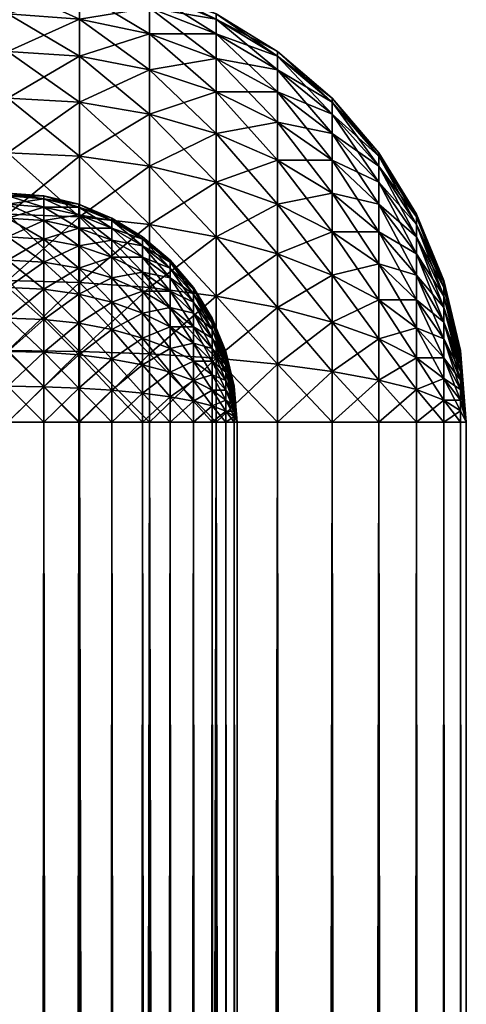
# Model space of a CAD drawing. Header units: inches. Extents: x 0 to 60, y -158 to 0.
# Tile 195 of 198: x 58.05 to 60, y -6.54 to -2.24. Entities that reach past the tile are written whole.
import ezdxf

# ---------------------------------------------------------------- set-up
doc = ezdxf.new("R2010")
doc.units = ezdxf.units.IN
doc.header["$MEASUREMENT"] = 0
doc.layers.get('0').update_dxf_attribs({"true_color": 0x5890e1})

msp = doc.modelspace()

# ---------------------------------------------------------------- meshes
at = {"color": 154, "true_color": 0x1c59b1}
mesh = msp.add_polyface(dxfattribs=at)
corners = [(58.618, -2.0979, 2), (58.618, -2.0979, 58), (58.908, -2.218, 58), (58.908, -2.218, 2), (59.1756, -2.382, 58), (59.1756, -2.382, 2), (58.908, -2.4122, 58.809), (59.1756, -2.4612, 58.5), (58.908, -2.3052, 58.5507), (59.1756, -2.4019, 58.2531), (58.908, -2.2399, 58.2788), (58.618, -2.4612, 59.118), (58.618, -2.3052, 58.8635), (58.618, -2.191, 58.5878), (58.618, -2.1213, 58.2976), (58.3129, -2.4019, 59.1611), (58.3129, -2.2399, 58.8968), (58.3129, -2.1213, 58.6104), (58.3129, -2.0489, 58.309), (58, -2.382, 59.1756), (58, -2.218, 58.908), (58, -2.0979, 58.618), (59.1756, -2.4019, 1.7469), (59.1756, -2.4612, 1.5), (58.908, -2.2399, 1.7212), (58.618, -2.1213, 1.7024), (58.908, -2.3052, 1.4493), (58.618, -2.191, 1.4122), (58.908, -2.4122, 1.191), (58.618, -2.3052, 1.1365), (58.3129, -2.0489, 1.691), (58.3129, -2.1213, 1.3896), (58.3129, -2.2399, 1.1032), (58.618, -2.4612, 0.882), (58.3129, -2.4019, 0.8389), (58, -2.0979, 1.382), (58, -2.218, 1.092), (58, -2.382, 0.8244)]
mesh.append_faces([[corners[k] for k in face] for face in [(0, 1, 2), (0, 2, 3), (3, 2, 4), (3, 4, 5), (6, 7, 8), (8, 7, 9), (8, 9, 10), (10, 9, 4), (10, 4, 2), (11, 6, 12), (12, 6, 8), (12, 8, 13), (13, 8, 10), (13, 10, 14), (14, 10, 2), (14, 2, 1), (15, 11, 12), (15, 12, 16), (16, 12, 13), (16, 13, 17), (17, 13, 14), (17, 14, 18), (18, 14, 1), (19, 15, 16), (19, 16, 20), (20, 16, 17), (20, 17, 21), (21, 17, 18), (22, 23, 24), (5, 22, 3), (3, 22, 24), (3, 24, 0), (25, 26, 27), (27, 26, 28), (27, 28, 29), (30, 25, 27), (30, 27, 31), (31, 27, 29), (31, 29, 32), (32, 29, 33), (32, 33, 34), (35, 31, 32), (35, 32, 36), (36, 32, 34), (36, 34, 37), (25, 0, 24), (25, 24, 26), (26, 24, 23)]], dxfattribs={"color": 154})
mesh = msp.add_polyface(dxfattribs=at)
corners = [(59.1756, -2.382, 2), (59.1756, -2.382, 58), (59.4142, -2.5858, 58), (58.908, -2.9526, 59.4417), (59.1756, -3.0489, 59.309), (59.1756, -2.8559, 59.1441), (58.908, -2.7399, 59.2601), (59.1756, -2.691, 58.9511), (58.908, -2.5583, 59.0474), (59.1756, -2.5583, 58.7346), (58.908, -2.4122, 58.809), (59.1756, -2.4612, 58.5), (58.618, -3.1365, 59.6948), (58.618, -2.882, 59.5388), (58.618, -2.655, 59.345), (58.618, -2.4612, 59.118), (58.3129, -3.1032, 59.7601), (58.3129, -2.8389, 59.5981), (58.3129, -2.6032, 59.3968), (58.3129, -2.4019, 59.1611), (58, -3.092, 59.782), (58, -2.8244, 59.618), (58, -2.5858, 59.4142), (58, -2.382, 59.1756), (58.908, -2.3052, 1.4493), (59.1756, -2.5583, 1.2654), (58.908, -2.4122, 1.191), (59.1756, -2.691, 1.0489), (58.908, -2.5583, 0.9526), (59.1756, -2.8559, 0.8559), (58.908, -2.7399, 0.7399), (59.1756, -3.0489, 0.691), (58.908, -2.9526, 0.5583), (58.618, -2.3052, 1.1365), (58.618, -2.4612, 0.882), (58.618, -2.655, 0.655), (58.618, -2.882, 0.4612), (58.3129, -2.4019, 0.8389), (58.3129, -2.6032, 0.6032), (58.3129, -2.8389, 0.4019), (58.618, -3.1365, 0.3052), (58, -2.382, 0.8244), (58, -2.5858, 0.5858), (58, -2.8244, 0.382), (58.3129, -3.1032, 0.2399), (59.1756, -2.4612, 1.5)]
mesh.append_faces([[corners[k] for k in face] for face in [(0, 1, 2), (3, 4, 5), (3, 5, 6), (6, 5, 7), (6, 7, 8), (8, 7, 9), (8, 9, 10), (10, 9, 11), (12, 3, 13), (13, 3, 6), (13, 6, 14), (14, 6, 8), (14, 8, 15), (15, 8, 10), (16, 13, 17), (17, 13, 14), (17, 14, 18), (18, 14, 15), (18, 15, 19), (20, 17, 21), (21, 17, 18), (21, 18, 22), (22, 18, 19), (22, 19, 23), (24, 25, 26), (26, 25, 27), (26, 27, 28), (28, 27, 29), (28, 29, 30), (30, 29, 31), (30, 31, 32), (33, 26, 28), (33, 28, 34), (34, 28, 30), (34, 30, 35), (35, 30, 32), (35, 32, 36), (37, 34, 35), (37, 35, 38), (38, 35, 36), (38, 36, 39), (39, 36, 40), (41, 37, 38), (41, 38, 42), (42, 38, 39), (42, 39, 43), (43, 39, 44), (24, 45, 25)]], dxfattribs={"color": 154})
mesh = msp.add_polyface(dxfattribs=at)
corners = [(59.1756, -2.382, 2), (59.4142, -2.5858, 58), (59.4142, -2.5858, 2), (59.618, -2.8244, 58), (59.618, -2.8244, 2), (59.782, -3.092, 58), (59.782, -3.092, 2), (59.618, -2.9526, 58.5337), (59.782, -3.1365, 58.2806), (59.618, -2.882, 58.3633), (59.782, -3.1032, 58.142), (59.618, -2.8389, 58.1839), (59.4142, -3, 59), (59.618, -3.0489, 58.691), (59.4142, -2.8559, 58.8313), (59.4142, -2.7399, 58.642), (59.4142, -2.655, 58.437), (59.4142, -2.6032, 58.2212), (59.1756, -3.0489, 59.309), (59.1756, -2.8559, 59.1441), (59.1756, -2.691, 58.9511), (59.1756, -2.5583, 58.7346), (59.1756, -2.4612, 58.5), (59.1756, -2.4019, 58.2531), (59.1756, -2.382, 58), (59.618, -2.9526, 1.4663), (59.618, -3.0489, 1.309), (59.4142, -2.7399, 1.358), (59.618, -2.882, 1.6367), (59.4142, -2.655, 1.563), (59.1756, -2.4612, 1.5), (59.618, -2.8389, 1.8161), (59.782, -3.1365, 1.7194), (59.4142, -2.6032, 1.7788), (59.1756, -2.4019, 1.7469), (59.1756, -2.5583, 1.2654), (59.4142, -2.8559, 1.1687), (59.1756, -2.691, 1.0489), (59.4142, -3, 1), (59.1756, -2.8559, 0.8559), (59.782, -3.1032, 1.858)]
mesh.append_faces([[corners[k] for k in face] for face in [(0, 1, 2), (2, 1, 3), (2, 3, 4), (4, 3, 5), (4, 5, 6), (7, 8, 9), (9, 10, 11), (11, 5, 3), (12, 13, 14), (14, 13, 7), (14, 7, 15), (15, 7, 9), (15, 9, 16), (16, 9, 11), (16, 11, 17), (17, 11, 3), (17, 3, 1), (18, 12, 19), (19, 12, 14), (19, 14, 20), (20, 14, 15), (20, 15, 21), (21, 15, 16), (21, 16, 22), (22, 16, 17), (22, 17, 23), (23, 17, 1), (23, 1, 24), (25, 26, 27), (28, 25, 29), (29, 25, 27), (29, 27, 30), (31, 32, 28), (31, 28, 33), (33, 28, 29), (33, 29, 34), (34, 29, 30), (35, 36, 37), (37, 36, 38), (37, 38, 39), (4, 40, 31), (4, 31, 2), (2, 31, 33), (2, 33, 0), (0, 33, 34), (35, 30, 27), (35, 27, 36), (36, 27, 26)]], dxfattribs={"color": 154})
mesh = msp.add_polyface(dxfattribs=at)
corners = [(58, -3, 58), (58, -3, 2), (58.1564, -3.0123, 58), (58.1564, -3.0123, 2), (58.309, -3.0489, 58), (58.309, -3.0489, 2), (58.309, -3.3275, 58.6725), (58.1564, -3.4195, 58.7991), (58.1564, -3.3016, 58.6984), (58, -3.4122, 58.809), (58, -3.2929, 58.7071), (58.309, -3.2306, 58.559), (58.1564, -3.2009, 58.5805), (58, -3.191, 58.5878), (58.309, -3.1526, 58.4318), (58.1564, -3.12, 58.4484), (58, -3.109, 58.454), (58.309, -3.0955, 58.2939), (58.1564, -3.0607, 58.3052), (58, -3.0489, 58.309), (58.309, -3.0607, 58.1488), (58.1564, -3.0245, 58.1545), (58, -3.0123, 58.1564), (58, -3.0123, 1.8436), (58.1564, -3.0245, 1.8455), (58.309, -3.0607, 1.8512), (58.309, -3.0955, 1.7061), (58.1564, -3.0607, 1.6948), (58, -3.0489, 1.691), (58.309, -3.1526, 1.5682), (58.1564, -3.12, 1.5516), (58, -3.109, 1.546), (58.309, -3.2306, 1.441), (58.1564, -3.2009, 1.4195), (58, -3.191, 1.4122), (58.309, -3.3275, 1.3275), (58.1564, -3.3016, 1.3016), (58, -3.2929, 1.2929), (58.1564, -3.4195, 1.2009), (58, -3.382, 59.9021), (58.3129, -3.3896, 59.8787), (58.3129, -3.1032, 59.7601), (58, -3.092, 59.782), (58.3129, -2.8389, 59.5981), (58, -2.8244, 0.382), (58.3129, -3.1032, 0.2399), (58, -3.092, 0.218), (58.3129, -3.3896, 0.1213), (58, -3.382, 0.0979)]
mesh.append_faces([[corners[k] for k in face] for face in [(0, 1, 2), (2, 1, 3), (2, 3, 4), (4, 3, 5), (6, 7, 8), (8, 9, 10), (11, 6, 8), (11, 8, 12), (12, 8, 10), (12, 10, 13), (14, 11, 12), (14, 12, 15), (15, 12, 13), (15, 13, 16), (17, 14, 15), (17, 15, 18), (18, 15, 16), (18, 16, 19), (20, 17, 18), (20, 18, 21), (21, 18, 19), (21, 19, 22), (4, 20, 21), (4, 21, 2), (2, 21, 22), (2, 22, 0), (1, 23, 24), (1, 24, 3), (3, 24, 25), (26, 24, 27), (27, 24, 23), (27, 23, 28), (29, 27, 30), (30, 27, 28), (30, 28, 31), (32, 30, 33), (33, 30, 31), (33, 31, 34), (35, 33, 36), (36, 33, 34), (36, 34, 37), (38, 36, 37), (39, 40, 41), (39, 41, 42), (42, 41, 43), (44, 45, 46), (46, 45, 47), (46, 47, 48)]], dxfattribs={"color": 154})
mesh = msp.add_polyface(dxfattribs=at)
corners = [(59.782, -3.092, 2), (59.782, -3.092, 58), (59.9021, -3.382, 58), (59.9021, -3.382, 2), (59.782, -3.2654, 58.5337), (59.9021, -3.4493, 58.2806), (59.782, -3.191, 58.4122), (59.9021, -3.4122, 58.191), (59.782, -3.1365, 58.2806), (59.9021, -3.3896, 58.0967), (59.782, -3.1032, 58.142), (59.618, -3.1687, 58.8313), (59.618, -3.0489, 58.691), (59.618, -2.9526, 58.5337), (59.618, -2.882, 58.3633), (59.618, -2.8389, 58.1839), (59.4142, -3.1687, 59.1441), (59.4142, -3, 59), (59.1756, -3.2654, 59.4417), (59.4142, -3.358, 59.2601), (59.618, -3.309, 58.9511), (59.782, -3.358, 58.642), (59.9021, -3.5, 58.3633), (59.782, -3.2654, 1.4663), (59.782, -3.358, 1.358), (59.618, -3.0489, 1.309), (59.782, -3.191, 1.5878), (59.9021, -3.5, 1.6367), (59.618, -2.9526, 1.4663), (59.618, -3.1687, 1.1687), (59.782, -3.4663, 1.2654), (59.618, -3.309, 1.0489), (59.9021, -3.4122, 1.809), (59.9021, -3.4493, 1.7194), (59.782, -3.1365, 1.7194), (59.618, -2.882, 1.6367), (59.4142, -2.8559, 1.1687), (59.4142, -3, 1), (59.4142, -3.1687, 0.8559), (59.618, -3.4663, 0.9526), (59.4142, -3.358, 0.7399), (59.9021, -3.3896, 1.9033), (59.782, -3.1032, 1.858), (59.618, -2.8389, 1.8161), (59.1756, -2.8559, 0.8559), (59.1756, -3.0489, 0.691), (59.618, -2.8244, 2)]
mesh.append_faces([[corners[k] for k in face] for face in [(0, 1, 2), (0, 2, 3), (4, 5, 6), (6, 5, 7), (6, 7, 8), (8, 7, 9), (8, 9, 10), (10, 9, 2), (10, 2, 1), (11, 4, 12), (12, 4, 6), (12, 6, 13), (13, 6, 8), (14, 8, 10), (15, 10, 1), (16, 11, 17), (17, 11, 12), (18, 19, 16), (16, 19, 20), (16, 20, 11), (11, 20, 21), (11, 21, 4), (4, 21, 22), (23, 24, 25), (26, 27, 23), (26, 23, 28), (28, 23, 25), (29, 30, 31), (32, 33, 34), (34, 33, 26), (34, 26, 35), (35, 26, 28), (36, 29, 37), (37, 29, 31), (37, 31, 38), (38, 31, 39), (38, 39, 40), (41, 32, 42), (42, 32, 34), (42, 34, 43), (44, 37, 38), (45, 38, 40), (3, 41, 0), (0, 41, 42), (0, 42, 46), (36, 25, 29), (29, 25, 24), (29, 24, 30)]], dxfattribs={"color": 154})
mesh = msp.add_polyface(dxfattribs=at)
corners = [(58.309, -3.0489, 58), (58.309, -3.0489, 2), (58.454, -3.109, 58), (58.454, -3.109, 2), (58.5878, -3.191, 58), (58.5878, -3.191, 2), (58.5878, -3.3455, 58.4755), (58.454, -3.37, 58.63), (58.454, -3.2792, 58.5237), (58.309, -3.3275, 58.6725), (58.309, -3.2306, 58.559), (58.5878, -3.2792, 58.3673), (58.454, -3.2061, 58.4045), (58.309, -3.1526, 58.4318), (58.5878, -3.2306, 58.25), (58.454, -3.1526, 58.2753), (58.309, -3.0955, 58.2939), (58.5878, -3.2009, 58.1266), (58.454, -3.12, 58.1394), (58.309, -3.0607, 58.1488), (58.1564, -3.0123, 2), (58.309, -3.0607, 1.8512), (58.454, -3.1526, 1.7247), (58.309, -3.0955, 1.7061), (58.1564, -3.0245, 1.8455), (58.454, -3.12, 1.8606), (58.5878, -3.2792, 1.6327), (58.454, -3.2061, 1.5955), (58.309, -3.1526, 1.5682), (58.1564, -3.0607, 1.6948), (58.5878, -3.3455, 1.5245), (58.454, -3.2792, 1.4763), (58.309, -3.2306, 1.441), (58.1564, -3.12, 1.5516), (58.5878, -3.4279, 1.4279), (58.454, -3.37, 1.37), (58.309, -3.3275, 1.3275), (58.1564, -3.2009, 1.4195), (58.309, -3.441, 1.2306), (58.1564, -3.3016, 1.3016), (58.5878, -3.2009, 1.8734), (58.5878, -3.2306, 1.75), (58.3129, -3.3896, 59.8787), (58.618, -3.4122, 59.809), (58.618, -3.1365, 59.6948), (58.3129, -3.1032, 59.7601), (58.618, -2.882, 59.5388), (58.3129, -2.8389, 0.4019), (58.618, -3.1365, 0.3052), (58.3129, -3.1032, 0.2399), (58.618, -3.4122, 0.191), (58.3129, -3.3896, 0.1213)]
mesh.append_faces([[corners[k] for k in face] for face in [(0, 1, 2), (2, 1, 3), (2, 3, 4), (4, 3, 5), (6, 7, 8), (8, 7, 9), (8, 9, 10), (11, 6, 8), (11, 8, 12), (12, 8, 10), (12, 10, 13), (14, 11, 12), (14, 12, 15), (15, 12, 13), (15, 13, 16), (17, 15, 18), (18, 15, 16), (18, 16, 19), (4, 18, 2), (2, 18, 19), (2, 19, 0), (20, 21, 1), (22, 21, 23), (23, 21, 24), (25, 3, 1), (26, 22, 27), (27, 22, 23), (27, 23, 28), (28, 23, 29), (30, 27, 31), (31, 27, 28), (31, 28, 32), (32, 28, 33), (34, 31, 35), (35, 31, 32), (35, 32, 36), (36, 32, 37), (38, 36, 39), (3, 25, 40), (1, 21, 25), (25, 21, 22), (25, 22, 41), (42, 43, 44), (42, 44, 45), (45, 44, 46), (47, 48, 49), (49, 48, 50), (49, 50, 51)]], dxfattribs={"color": 154})
mesh = msp.add_polyface(dxfattribs=at)
corners = [(58.5878, -3.191, 58), (58.5878, -3.191, 2), (58.7071, -3.2929, 58), (58.7071, -3.2929, 2), (58.809, -3.4122, 58), (58.809, -3.4122, 2), (58.7071, -3.37, 58.321), (58.5878, -3.3455, 58.4755), (58.5878, -3.2792, 58.3673), (58.7071, -3.3275, 58.2185), (58.5878, -3.2306, 58.25), (58.809, -3.4195, 58.0919), (58.7071, -3.3016, 58.1106), (58.5878, -3.2009, 58.1266), (58.454, -3.1526, 58.2753), (58.454, -3.12, 58.1394), (58.5878, -3.2009, 1.8734), (58.454, -3.109, 2), (58.7071, -3.4279, 1.5844), (58.5878, -3.2792, 1.6327), (58.5878, -3.3455, 1.5245), (58.454, -3.2061, 1.5955), (58.7071, -3.3016, 1.8894), (58.5878, -3.4279, 1.4279), (58.454, -3.2792, 1.4763), (58.809, -3.4195, 1.908), (58.7071, -3.3275, 1.7815), (58.809, -3.441, 1.8184), (58.454, -3.12, 1.8606), (58.5878, -3.2306, 1.75), (58.7071, -3.37, 1.679), (58.454, -3.1526, 1.7247), (59.1756, -3.2654, 59.4417), (59.4142, -3.1687, 59.1441), (59.1756, -3.0489, 59.309), (59.4142, -3, 59), (58.908, -3.4493, 59.6948), (58.908, -3.191, 59.5878), (58.908, -2.9526, 59.4417), (58.618, -3.4122, 59.809), (58.618, -3.1365, 59.6948), (59.1756, -3.5, 59.5388), (59.4142, -3.358, 59.2601), (59.1756, -2.8559, 0.8559), (59.4142, -3.1687, 0.8559), (59.1756, -3.0489, 0.691), (59.4142, -3.358, 0.7399), (59.1756, -3.2654, 0.5583), (58.908, -2.9526, 0.5583), (58.908, -3.191, 0.4122), (59.1756, -3.5, 0.4612), (58.618, -2.882, 0.4612), (58.618, -3.1365, 0.3052), (58.908, -3.4493, 0.3052), (58.618, -3.4122, 0.191)]
mesh.append_faces([[corners[k] for k in face] for face in [(0, 1, 2), (2, 1, 3), (2, 3, 4), (4, 3, 5), (6, 7, 8), (9, 6, 8), (9, 8, 10), (11, 9, 12), (12, 9, 10), (12, 10, 13), (13, 10, 14), (4, 12, 2), (2, 12, 13), (2, 13, 0), (0, 13, 15), (16, 1, 17), (18, 19, 20), (20, 19, 21), (22, 3, 1), (23, 20, 24), (3, 22, 25), (1, 16, 22), (22, 16, 26), (22, 26, 27), (16, 28, 29), (16, 29, 26), (26, 29, 30), (29, 31, 19), (29, 19, 30), (30, 19, 18), (32, 33, 34), (34, 33, 35), (36, 32, 37), (37, 32, 34), (37, 34, 38), (39, 36, 37), (39, 37, 40), (40, 37, 38), (32, 41, 42), (43, 44, 45), (45, 46, 47), (48, 45, 47), (48, 47, 49), (49, 47, 50), (51, 48, 49), (51, 49, 52), (52, 49, 53), (52, 53, 54)]], dxfattribs={"color": 154})
mesh = msp.add_polyface(dxfattribs=at)
corners = [(58.9877, -3.8436, 58), (58.9511, -3.691, 2), (58.9877, -3.8436, 2), (59, -4, 58), (58.9877, -3.929, 58.1394), (58.9511, -3.8597, 58.2753), (58.9877, -3.9081, 58.1266), (58.9511, -3.8184, 58.25), (58.9877, -3.8894, 58.1106), (58.9511, -3.7815, 58.2185), (58.9877, -3.8734, 58.0919), (58.9511, -3.75, 58.1816), (58.9877, -3.8606, 58.071), (58.9877, -3.8512, 58.0483), (58.9877, -3.8455, 58.0245), (58.9511, -3.7061, 58.0955), (58.9511, -3.6948, 58.0483), (58.9511, -3.7247, 58.1403), (59, -4, 2), (58.9877, -3.8455, 1.9755), (58.9511, -3.6948, 1.9517), (58.9877, -3.8512, 1.9517), (58.9511, -3.7061, 1.9045), (58.9877, -3.8606, 1.929), (58.9511, -3.7247, 1.8597), (58.9877, -3.8734, 1.908), (58.9511, -3.75, 1.8184), (58.9877, -3.8894, 1.8894), (58.9511, -3.7815, 1.7815), (58.9877, -3.9081, 1.8734), (58.9511, -3.8184, 1.75), (58.9877, -3.929, 1.8606), (58.9511, -3.8597, 1.7247), (59.4142, -3.563, 59.345), (59.618, -3.4663, 59.0474), (59.4142, -3.358, 59.2601), (59.1756, -3.5, 59.5388), (59.4142, -3.7788, 59.3968), (59.618, -3.6367, 59.118), (59.1756, -3.7469, 59.5981), (58.908, -3.7212, 59.7601), (59.4142, -4, 59.4142), (59.618, -3.8161, 59.1611), (59.1756, -4, 59.618), (58.908, -4, 59.782), (58.908, -3.4493, 59.6948), (59.1756, -3.2654, 59.4417), (59.1756, -3.2654, 0.5583), (59.4142, -3.358, 0.7399), (59.4142, -3.563, 0.655), (59.1756, -3.5, 0.4612), (59.4142, -3.7788, 0.6032), (59.1756, -3.7469, 0.4019), (59.4142, -4, 0.5858), (58.908, -3.191, 0.4122), (58.908, -3.4493, 0.3052), (58.908, -3.7212, 0.2399), (59.1756, -4, 0.382), (58.908, -4, 0.218)]
mesh.append_faces([[corners[k] for k in face] for face in [(0, 1, 2), (0, 2, 3), (4, 5, 6), (6, 7, 8), (8, 9, 10), (10, 11, 12), (3, 13, 14), (14, 13, 15), (3, 14, 0), (0, 14, 16), (12, 17, 13), (12, 13, 3), (18, 2, 19), (19, 2, 1), (19, 20, 21), (19, 21, 18), (21, 22, 23), (21, 23, 18), (22, 24, 23), (23, 24, 25), (24, 26, 25), (25, 26, 27), (26, 28, 27), (27, 28, 29), (28, 30, 29), (29, 30, 31), (30, 32, 31), (33, 34, 35), (33, 35, 36), (37, 38, 33), (37, 33, 39), (39, 33, 36), (39, 36, 40), (41, 42, 37), (43, 37, 39), (44, 39, 40), (45, 40, 36), (45, 36, 46), (47, 48, 49), (47, 49, 50), (50, 49, 51), (50, 51, 52), (52, 51, 53), (54, 50, 55), (55, 50, 52), (55, 52, 56), (56, 52, 57), (56, 57, 58)]], dxfattribs={"color": 154})
mesh = msp.add_polyface(dxfattribs=at)
corners = [(59.9021, -3.382, 2), (59.9021, -3.382, 58), (59.9754, -3.6871, 58), (59.9754, -3.6871, 2), (59.9021, -3.5, 58.3633), (59.9754, -3.7469, 58.1839), (59.9754, -3.7212, 58.142), (59.9021, -3.563, 58.437), (59.782, -3.358, 58.642), (59.9021, -3.4493, 58.2806), (59.9754, -3.7024, 58.0967), (59.9021, -3.4122, 58.191), (59.9754, -3.691, 58.0489), (59.9021, -3.3896, 58.0967), (59.9021, -3.6367, 58.5), (59.9754, -3.7788, 58.2212), (59.782, -3.4663, 58.7346), (59.618, -3.309, 58.9511), (59.9021, -3.7194, 58.5507), (59.782, -3.5878, 58.809), (59.618, -3.4663, 59.0474), (59.4142, -3.358, 59.2601), (59.782, -3.7194, 58.8635), (59.618, -3.6367, 59.118), (59.4142, -3.563, 59.345), (59.782, -3.2654, 58.5337), (59.9021, -3.563, 1.563), (59.9754, -3.8161, 1.7469), (59.9021, -3.6367, 1.5), (59.782, -3.358, 1.358), (59.9021, -3.5, 1.6367), (59.9754, -3.7788, 1.7788), (59.782, -3.2654, 1.4663), (59.782, -3.4663, 1.2654), (59.9021, -3.7194, 1.4493), (59.782, -3.5878, 1.191), (59.9754, -3.7212, 1.858), (59.9754, -3.7469, 1.8161), (59.9021, -3.4493, 1.7194), (59.782, -3.191, 1.5878), (59.618, -3.309, 1.0489), (59.618, -3.4663, 0.9526), (59.782, -3.7194, 1.1365), (59.618, -3.6367, 0.882), (59.9754, -3.7024, 1.9033), (59.9021, -3.4122, 1.809), (59.4142, -3.358, 0.7399), (59.4142, -3.563, 0.655), (59.618, -3.8161, 0.8389), (59.9754, -3.691, 1.9511), (59.9021, -3.3896, 1.9033)]
mesh.append_faces([[corners[k] for k in face] for face in [(0, 1, 2), (0, 2, 3), (4, 5, 6), (7, 5, 4), (7, 4, 8), (9, 10, 11), (11, 10, 12), (11, 12, 13), (13, 12, 2), (13, 2, 1), (14, 15, 7), (14, 7, 16), (16, 7, 8), (16, 8, 17), (18, 14, 19), (19, 14, 16), (19, 16, 20), (20, 16, 17), (20, 17, 21), (22, 19, 23), (23, 19, 20), (23, 20, 24), (25, 4, 9), (9, 4, 6), (9, 6, 10), (26, 27, 28), (26, 28, 29), (30, 31, 26), (30, 26, 32), (32, 26, 29), (33, 34, 35), (36, 37, 38), (38, 37, 30), (38, 30, 39), (40, 33, 35), (40, 35, 41), (41, 35, 42), (41, 42, 43), (44, 36, 45), (45, 36, 38), (46, 41, 43), (46, 43, 47), (47, 43, 48), (49, 44, 50), (50, 44, 45), (3, 49, 0), (0, 49, 50), (33, 29, 28), (33, 28, 34)]], dxfattribs={"color": 154})
mesh = msp.add_polyface(dxfattribs=at)
corners = [(58, -4, 59), (58, -3.8436, 58.9877), (58.1564, -3.8455, 58.9755), (58.1564, -4, 58.9877), (58.309, -3.8512, 58.9393), (58.309, -3.7061, 58.9045), (58.1564, -3.6948, 58.9393), (58, -3.691, 58.9511), (58.309, -3.5682, 58.8474), (58.1564, -3.5516, 58.88), (58, -3.546, 58.891), (58.309, -3.441, 58.7694), (58.1564, -3.4195, 58.7991), (58, -3.4122, 58.809), (58.309, -3.3275, 58.6725), (58.1564, -3.3016, 58.6984), (58.309, -3.441, 1.2306), (58.1564, -3.3016, 1.3016), (58.1564, -3.4195, 1.2009), (58, -3.2929, 1.2929), (58, -3.4122, 1.191), (58.309, -3.5682, 1.1526), (58.1564, -3.5516, 1.12), (58, -3.546, 1.109), (58.309, -3.7061, 1.0955), (58.1564, -3.6948, 1.0607), (58, -3.691, 1.0489), (58.309, -3.8512, 1.0607), (58.1564, -3.8455, 1.0245), (58, -3.8436, 1.0123), (58.1564, -4, 1.0123), (2, -3.546, 58.891), (2, -3.691, 58.9511), (2, -3.8436, 58.9877), (2, -3.4122, 1.191), (2, -3.546, 1.109), (2, -3.691, 1.0489), (2, -3.8436, 1.0123), (58, -4, 1), (58, -4, 60), (58.3129, -4, 59.9754), (58.3129, -3.691, 59.9511), (58, -3.6871, 59.9754), (58.3129, -3.3896, 59.8787), (58, -3.382, 59.9021), (58, -3.382, 0.0979), (58.3129, -3.3896, 0.1213), (58.3129, -3.691, 0.0489), (58, -3.6871, 0.0246), (58.3129, -4, 0.0246), (58, -4), (2, -3.6871, 59.9754), (2, -4, 60), (2, -3.382, 0.0979), (2, -3.6871, 0.0246)]
mesh.append_faces([[corners[k] for k in face] for face in [(0, 1, 2), (3, 2, 4), (5, 4, 2), (5, 2, 6), (6, 2, 1), (6, 1, 7), (8, 5, 6), (8, 6, 9), (9, 6, 7), (9, 7, 10), (11, 8, 9), (11, 9, 12), (12, 9, 10), (12, 10, 13), (14, 11, 12), (15, 12, 13), (16, 17, 18), (18, 19, 20), (21, 16, 18), (21, 18, 22), (22, 18, 20), (22, 20, 23), (24, 22, 25), (25, 22, 23), (25, 23, 26), (27, 25, 28), (28, 25, 26), (28, 26, 29), (30, 28, 29), (31, 13, 10), (32, 10, 7), (33, 7, 1), (20, 34, 23), (23, 35, 26), (26, 36, 29), (29, 37, 38), (39, 40, 41), (39, 41, 42), (42, 41, 43), (42, 43, 44), (45, 46, 47), (45, 47, 48), (48, 47, 49), (48, 49, 50), (44, 51, 42), (42, 52, 39), (53, 45, 48), (54, 48, 50)]], dxfattribs={"color": 154})
mesh = msp.add_polyface(dxfattribs=at)
corners = [(58.809, -3.4122, 58), (58.809, -3.4122, 2), (58.891, -3.546, 58), (58.891, -3.546, 2), (58.809, -3.5844, 58.4156), (58.7071, -3.5844, 58.5721), (58.7071, -3.5, 58.5), (58.5878, -3.5245, 58.6545), (58.891, -3.6327, 58.2668), (58.809, -3.5245, 58.3455), (58.7071, -3.4279, 58.4156), (58.5878, -3.4279, 58.5721), (58.5878, -3.3455, 58.4755), (58.891, -3.5955, 58.2061), (58.809, -3.4763, 58.2668), (58.7071, -3.37, 58.321), (58.891, -3.5682, 58.1403), (58.809, -3.441, 58.1816), (58.7071, -3.3275, 58.2185), (58.891, -3.5516, 58.071), (58.809, -3.4195, 58.0919), (58.7071, -3.3016, 58.1106), (58.809, -3.5844, 1.5844), (58.7071, -3.4279, 1.5844), (58.7071, -3.5, 1.5), (58.5878, -3.3455, 1.5245), (58.5878, -3.4279, 1.4279), (58.809, -3.4195, 1.908), (58.7071, -3.2929, 2), (58.809, -3.6545, 1.5245), (58.7071, -3.5844, 1.4279), (58.5878, -3.5245, 1.3455), (58.891, -3.5516, 1.929), (58.891, -3.5682, 1.8597), (58.7071, -3.3016, 1.8894), (58.809, -3.441, 1.8184), (58.891, -3.5955, 1.7939), (58.7071, -3.3275, 1.7815), (58.809, -3.4763, 1.7332), (58.891, -3.6327, 1.7332), (58.7071, -3.37, 1.679), (58.809, -3.5245, 1.6545), (58.618, -3.7024, 59.8787), (58.908, -3.4493, 59.6948), (58.618, -3.4122, 59.809), (58.618, -3.4122, 0.191), (58.908, -3.4493, 0.3052), (58.908, -3.7212, 0.2399)]
mesh.append_faces([[corners[k] for k in face] for face in [(0, 1, 2), (2, 1, 3), (4, 5, 6), (6, 5, 7), (8, 4, 9), (9, 4, 6), (9, 6, 10), (10, 6, 11), (10, 11, 12), (13, 8, 9), (13, 9, 14), (14, 9, 10), (14, 10, 15), (15, 10, 12), (16, 13, 14), (16, 14, 17), (17, 14, 15), (17, 15, 18), (19, 16, 17), (19, 17, 20), (20, 17, 18), (2, 19, 20), (2, 20, 0), (0, 20, 21), (22, 23, 24), (24, 23, 25), (24, 25, 26), (27, 1, 28), (29, 22, 24), (29, 24, 30), (30, 24, 26), (30, 26, 31), (32, 3, 1), (1, 27, 32), (32, 27, 33), (27, 34, 35), (27, 35, 33), (33, 35, 36), (35, 37, 38), (35, 38, 36), (36, 38, 39), (37, 40, 38), (38, 40, 41), (38, 41, 39), (40, 23, 41), (41, 23, 22), (42, 43, 44), (45, 46, 47)]], dxfattribs={"color": 154})
mesh = msp.add_polyface(dxfattribs=at)
corners = [(58.454, -3.7247, 58.8474), (58.309, -3.8512, 58.9393), (58.309, -3.7061, 58.9045), (58.5878, -3.6327, 58.7208), (58.454, -3.5955, 58.7939), (58.309, -3.5682, 58.8474), (58.7071, -3.5844, 58.5721), (58.5878, -3.5245, 58.6545), (58.454, -3.4763, 58.7208), (58.309, -3.441, 58.7694), (58.7071, -3.5, 58.5), (58.5878, -3.4279, 58.5721), (58.454, -3.37, 58.63), (58.309, -3.3275, 58.6725), (58.5878, -3.3455, 58.4755), (58.5878, -3.8734, 58.7991), (58.454, -3.8606, 58.88), (58.5878, -3.75, 58.7694), (58.309, -4, 58.9511), (58.5878, -3.5245, 1.3455), (58.5878, -3.4279, 1.4279), (58.454, -3.37, 1.37), (58.454, -3.4763, 1.2792), (58.309, -3.3275, 1.3275), (58.309, -3.441, 1.2306), (58.5878, -3.6327, 1.2792), (58.454, -3.5955, 1.2061), (58.309, -3.5682, 1.1526), (58.5878, -3.75, 1.2306), (58.454, -3.7247, 1.1526), (58.309, -3.7061, 1.0955), (58.1564, -3.5516, 1.12), (58.5878, -3.8734, 1.2009), (58.454, -3.8606, 1.12), (58.309, -3.8512, 1.0607), (58.1564, -3.6948, 1.0607), (58.454, -4, 1.109), (58.309, -4, 1.0489), (58.1564, -3.8455, 1.0245), (58.3129, -4, 59.9754), (58.618, -3.7024, 59.8787), (58.3129, -3.691, 59.9511), (58.618, -3.4122, 59.809), (58.3129, -3.3896, 59.8787), (58.618, -4, 59.9021), (58.3129, -3.3896, 0.1213), (58.618, -3.4122, 0.191), (58.618, -3.7024, 0.1213), (58.3129, -3.691, 0.0489), (58.618, -4, 0.0979), (58.3129, -4, 0.0246)]
mesh.append_faces([[corners[k] for k in face] for face in [(0, 1, 2), (3, 0, 4), (4, 0, 2), (4, 2, 5), (6, 3, 7), (7, 3, 4), (7, 4, 8), (8, 4, 5), (8, 5, 9), (10, 7, 11), (11, 7, 8), (11, 8, 12), (12, 8, 9), (12, 9, 13), (14, 11, 12), (15, 16, 17), (18, 1, 16), (16, 1, 0), (16, 0, 17), (17, 0, 3), (19, 20, 21), (19, 21, 22), (22, 21, 23), (22, 23, 24), (25, 19, 22), (25, 22, 26), (26, 22, 24), (26, 24, 27), (28, 25, 26), (28, 26, 29), (29, 26, 27), (29, 27, 30), (30, 27, 31), (32, 28, 29), (32, 29, 33), (33, 29, 30), (33, 30, 34), (34, 30, 35), (36, 33, 34), (37, 34, 38), (39, 40, 41), (41, 40, 42), (41, 42, 43), (39, 44, 40), (45, 46, 47), (45, 47, 48), (48, 47, 49), (48, 49, 50)]], dxfattribs={"color": 154})
mesh = msp.add_polyface(dxfattribs=at)
corners = [(58.891, -3.929, 58.4484), (58.809, -3.9081, 58.5805), (58.891, -3.8597, 58.4318), (58.7071, -3.8894, 58.6984), (58.809, -3.8184, 58.559), (58.891, -3.7939, 58.4045), (58.5878, -3.8734, 58.7991), (58.7071, -3.7815, 58.6725), (58.809, -3.7332, 58.5237), (58.891, -3.7332, 58.3673), (58.5878, -3.75, 58.7694), (58.7071, -3.679, 58.63), (58.809, -3.6545, 58.4755), (58.891, -3.679, 58.321), (58.5878, -3.6327, 58.7208), (58.7071, -3.5844, 58.5721), (58.809, -3.5844, 58.4156), (58.891, -3.6327, 58.2668), (58.891, -3.7332, 1.6327), (58.809, -3.5844, 1.5844), (58.809, -3.6545, 1.5245), (58.891, -3.7939, 1.5955), (58.809, -3.7332, 1.4763), (58.7071, -3.5844, 1.4279), (58.7071, -3.679, 1.37), (58.5878, -3.5245, 1.3455), (58.5878, -3.6327, 1.2792), (58.891, -3.8597, 1.5682), (58.809, -3.8184, 1.441), (58.7071, -3.7815, 1.3275), (58.5878, -3.75, 1.2306), (58.891, -3.6327, 1.7332), (58.809, -3.5245, 1.6545), (58.891, -3.679, 1.679), (58.891, -3.929, 1.5516), (58.809, -3.9081, 1.4195), (58.7071, -3.8894, 1.3016), (58.5878, -3.8734, 1.2009), (58.618, -3.7024, 59.8787), (58.618, -4, 59.9021), (58.908, -3.7212, 59.7601), (58.908, -3.4493, 59.6948), (58.618, -3.4122, 0.191), (58.908, -3.7212, 0.2399), (58.618, -3.7024, 0.1213), (58.908, -4, 0.218), (58.618, -4, 0.0979)]
mesh.append_faces([[corners[k] for k in face] for face in [(0, 1, 2), (1, 3, 4), (1, 4, 2), (2, 4, 5), (3, 6, 7), (3, 7, 4), (4, 7, 8), (4, 8, 5), (5, 8, 9), (6, 10, 7), (7, 10, 11), (7, 11, 8), (8, 11, 12), (8, 12, 9), (9, 12, 13), (10, 14, 11), (11, 14, 15), (11, 15, 12), (12, 15, 16), (12, 16, 13), (13, 16, 17), (18, 19, 20), (21, 18, 20), (21, 20, 22), (22, 20, 23), (22, 23, 24), (24, 23, 25), (24, 25, 26), (27, 21, 22), (27, 22, 28), (28, 22, 24), (28, 24, 29), (29, 24, 26), (29, 26, 30), (31, 32, 33), (34, 27, 28), (34, 28, 35), (35, 28, 29), (35, 29, 36), (36, 29, 30), (36, 30, 37), (32, 19, 33), (33, 19, 18), (38, 39, 40), (38, 40, 41), (42, 43, 44), (44, 43, 45), (44, 45, 46)]], dxfattribs={"color": 154})
mesh = msp.add_polyface(dxfattribs=at)
corners = [(59.9754, -3.6871, 2), (59.9754, -3.6871, 58), (60, -4, 58), (60, -4, 2), (59.9754, -3.691, 58.0489), (59.9754, -3.7212, 58.142), (59.9754, -3.7469, 58.1839), (59.9754, -3.7788, 58.2212), (59.9021, -3.563, 58.437), (59.9754, -3.8161, 58.2531), (59.9021, -3.6367, 58.5), (59.9754, -3.858, 58.2788), (59.9021, -3.7194, 58.5507), (59.9754, -3.9033, 58.2976), (59.9021, -3.809, 58.5878), (59.782, -3.7194, 58.8635), (59.782, -3.5878, 58.809), (59.9021, -3.9033, 58.6104), (59.782, -3.858, 58.8968), (59.618, -3.8161, 59.1611), (59.618, -3.6367, 59.118), (59.4142, -3.7788, 59.3968), (59.618, -4, 59.1756), (59.9754, -3.7024, 58.0967), (59.9021, -3.6367, 1.5), (59.9754, -3.8161, 1.7469), (59.9754, -3.858, 1.7212), (59.9754, -3.7788, 1.7788), (59.9021, -3.563, 1.563), (59.9754, -3.7469, 1.8161), (59.9021, -3.7194, 1.4493), (59.9754, -3.9033, 1.7024), (59.9021, -3.809, 1.4122), (59.9754, -3.9511, 1.691), (59.9021, -3.9033, 1.3896), (59.9021, -3.5, 1.6367), (59.9754, -3.7212, 1.858), (59.782, -3.5878, 1.191), (59.782, -3.7194, 1.1365), (59.782, -3.858, 1.1032), (59.9754, -3.7024, 1.9033), (59.618, -3.6367, 0.882), (59.618, -3.8161, 0.8389), (59.782, -4, 1.092), (59.9754, -3.691, 1.9511), (59.4142, -3.563, 0.655), (59.4142, -3.7788, 0.6032), (59.618, -4, 0.8244)]
mesh.append_faces([[corners[k] for k in face] for face in [(0, 1, 2), (0, 2, 3), (2, 1, 4), (5, 6, 2), (7, 2, 6), (7, 6, 8), (9, 2, 7), (9, 7, 10), (11, 2, 9), (11, 9, 12), (12, 9, 10), (13, 11, 14), (14, 11, 12), (14, 12, 15), (15, 12, 16), (17, 13, 14), (17, 14, 18), (18, 14, 15), (18, 15, 19), (19, 15, 20), (19, 20, 21), (22, 18, 19), (23, 2, 4), (23, 5, 2), (24, 25, 26), (26, 25, 3), (27, 3, 25), (27, 25, 28), (29, 3, 27), (30, 31, 32), (32, 31, 33), (32, 33, 34), (29, 27, 35), (36, 3, 29), (37, 30, 32), (37, 32, 38), (38, 32, 34), (38, 34, 39), (40, 3, 36), (41, 38, 39), (41, 39, 42), (42, 39, 43), (44, 3, 40), (45, 42, 46), (46, 42, 47), (0, 3, 44), (30, 24, 26), (30, 26, 31)]], dxfattribs={"color": 154})
mesh = msp.add_polyface(dxfattribs=at)
corners = [(58.891, -3.546, 58), (58.891, -3.546, 2), (58.9511, -3.691, 58), (58.9511, -3.691, 2), (58.9877, -3.8436, 58), (58.9511, -3.7247, 58.1403), (58.891, -3.6327, 58.2668), (58.891, -3.5955, 58.2061), (58.9877, -3.8512, 58.0483), (58.9511, -3.7061, 58.0955), (58.891, -3.5682, 58.1403), (58.891, -3.929, 58.4484), (58.891, -3.8597, 58.4318), (58.9511, -3.9045, 58.2939), (58.9511, -3.8597, 58.2753), (58.9877, -3.929, 58.1394), (58.891, -3.7939, 58.4045), (58.9511, -3.8184, 58.25), (58.9877, -3.9081, 58.1266), (58.891, -3.7332, 58.3673), (58.9511, -3.7815, 58.2185), (58.9877, -3.8894, 58.1106), (58.891, -3.679, 58.321), (58.9511, -3.75, 58.1816), (58.9877, -3.8734, 58.0919), (58.9877, -3.8455, 58.0245), (58.9511, -3.6948, 58.0483), (58.891, -3.5516, 58.071), (58.9877, -3.8606, 58.071), (58.9511, -3.8597, 1.7247), (58.891, -3.7332, 1.6327), (58.891, -3.7939, 1.5955), (58.9511, -3.6948, 1.9517), (58.9877, -3.9517, 1.8512), (58.9511, -3.9045, 1.7061), (58.891, -3.8597, 1.5682), (58.9877, -3.8455, 1.9755), (58.891, -3.5516, 1.929), (58.9511, -3.7061, 1.9045), (58.9877, -3.8512, 1.9517), (58.891, -3.5682, 1.8597), (58.9511, -3.7247, 1.8597), (58.891, -3.5955, 1.7939), (58.9511, -3.75, 1.8184), (58.891, -3.6327, 1.7332), (58.9511, -3.7815, 1.7815), (58.891, -3.679, 1.679), (58.9511, -3.8184, 1.75), (58.9511, -3.9517, 1.6948)]
mesh.append_faces([[corners[k] for k in face] for face in [(0, 1, 2), (2, 1, 3), (2, 3, 4), (5, 6, 7), (8, 5, 9), (9, 5, 7), (9, 7, 10), (11, 12, 13), (13, 12, 14), (13, 14, 15), (12, 16, 14), (14, 16, 17), (14, 17, 18), (16, 19, 17), (17, 19, 20), (17, 20, 21), (19, 22, 20), (20, 22, 23), (20, 23, 24), (25, 9, 26), (26, 9, 10), (26, 10, 27), (4, 26, 2), (2, 26, 27), (2, 27, 0), (22, 6, 23), (23, 6, 5), (23, 5, 28), (29, 30, 31), (32, 3, 1), (33, 29, 34), (34, 29, 31), (34, 31, 35), (3, 32, 36), (1, 37, 32), (32, 37, 38), (32, 38, 39), (37, 40, 38), (38, 40, 41), (40, 42, 41), (41, 42, 43), (42, 44, 43), (43, 44, 45), (44, 46, 45), (45, 46, 47), (48, 34, 35), (46, 30, 47), (47, 30, 29)]], dxfattribs={"color": 154})
mesh = msp.add_polyface(dxfattribs=at)
corners = [(58, -4), (39.27, -21.545), (38.5451, -21.2447), (37.7822, -21.0616), (37, -21), (2, -4), (2, -4, 60), (23, -21, 60), (58, -4, 60), (37, -21, 60), (37.7822, -21.0616, 60), (38.5451, -21.2447, 60), (39.27, -21.545, 60), (2, -4, 1), (23, -21, 1), (58, -4, 1), (37, -21, 1), (37.7822, -21.0616, 1), (38.5451, -21.2447, 1), (39.27, -21.545, 1), (39.9389, -21.9549, 1), (58, -4, 59), (39.9389, -21.9549, 59), (39.27, -21.545, 59), (38.5451, -21.2447, 59), (37.7822, -21.0616, 59), (37, -21, 59), (2, -4, 59), (58.1564, -3.8455, 58.9755), (58.1564, -4, 58.9877), (58.309, -3.8512, 58.9393), (58.309, -4, 58.9511), (58.454, -3.8606, 58.88), (58.454, -4, 58.891), (58.5878, -3.8734, 58.7991), (58.5878, -4, 58.809), (58.7071, -3.8894, 58.6984), (58.7071, -4, 58.7071), (58.809, -3.9081, 58.5805), (58.809, -4, 58.5878), (58.891, -3.929, 58.4484), (58.891, -4, 58.454), (58.9511, -3.9517, 58.3052), (58.9511, -4, 58.309), (58.9511, -3.9517, 1.6948), (58.891, -3.8597, 1.5682), (58.891, -3.929, 1.5516), (58.9511, -4, 1.691), (58.891, -4, 1.546), (58.809, -3.9081, 1.4195), (58.809, -4, 1.4122), (58.7071, -3.8894, 1.3016), (58.7071, -4, 1.2929), (58.5878, -3.8734, 1.2009), (58.5878, -4, 1.191), (58.454, -3.8606, 1.12), (58.454, -4, 1.109), (58.309, -3.8512, 1.0607), (58.309, -4, 1.0489), (58.1564, -3.8455, 1.0245), (58.1564, -4, 1.0123), (58, -3.8436, 1.0123), (58, -3.8436, 58.9877), (58.908, -4, 59.782), (58.908, -3.7212, 59.7601), (58.618, -4, 59.9021)]
mesh.append_faces([[corners[k] for k in face] for face in [(0, 1, 2), (2, 3, 0), (0, 3, 4), (0, 4, 5), (6, 7, 8), (8, 7, 9), (8, 9, 10), (10, 11, 8), (8, 11, 12), (13, 14, 15), (15, 14, 16), (15, 16, 17), (17, 18, 15), (15, 18, 19), (15, 19, 20), (21, 22, 23), (21, 23, 24), (24, 25, 21), (21, 25, 26), (21, 26, 27), (21, 28, 29), (29, 30, 31), (32, 33, 31), (34, 35, 33), (36, 37, 35), (38, 39, 37), (40, 41, 39), (42, 43, 41), (41, 40, 42), (39, 38, 40), (37, 36, 38), (35, 34, 36), (33, 32, 34), (44, 45, 46), (47, 46, 48), (48, 46, 49), (48, 49, 50), (50, 49, 51), (50, 51, 52), (52, 51, 53), (52, 53, 54), (54, 53, 55), (54, 55, 56), (56, 57, 58), (58, 59, 60), (60, 61, 15), (27, 62, 21), (63, 64, 65)]], dxfattribs={"color": 154})
mesh = msp.add_polyface(dxfattribs=at)
corners = [(59, -4, 58), (58.9877, -3.8436, 2), (59, -4, 2), (58.9877, -4, 58.1564), (58.9877, -3.9755, 58.1545), (58.9511, -4, 58.309), (58.9511, -3.9517, 58.3052), (58.9877, -3.9517, 58.1488), (58.891, -3.929, 58.4484), (58.9511, -3.9045, 58.2939), (58.9877, -3.929, 58.1394), (58.9877, -3.9081, 58.1266), (58.9877, -3.8894, 58.1106), (58.9877, -3.8734, 58.0919), (58.9877, -3.8606, 58.071), (58.9877, -3.8606, 1.929), (58.9877, -3.8734, 1.908), (58.9877, -3.8894, 1.8894), (58.9877, -3.9081, 1.8734), (58.9877, -3.929, 1.8606), (58.9877, -3.9517, 1.8512), (58.9877, -3.9755, 1.8455), (58.9511, -3.9045, 1.7061), (58.9511, -3.9517, 1.6948), (58.9877, -4, 1.8436), (58.9511, -4, 1.691), (58.891, -3.929, 1.5516), (58.9511, -3.8597, 1.7247), (59.9754, -3.9033, 58.2976), (60, -4, 58), (59.9754, -3.858, 58.2788), (59.9754, -3.9511, 58.309), (59.9021, -3.9033, 58.6104), (59.9754, -4, 58.3129), (59.9021, -4, 58.618), (59.782, -4, 58.908), (59.782, -3.858, 58.8968), (59.618, -4, 59.1756), (59.618, -3.8161, 59.1611), (59.4142, -4, 59.4142), (59.4142, -3.7788, 59.3968), (59.1756, -4, 59.618), (59.1756, -3.7469, 59.5981), (58.908, -4, 59.782), (60, -4, 2), (59.9754, -4, 1.6871), (59.9754, -3.9511, 1.691), (59.9021, -3.9033, 1.3896), (59.9021, -4, 1.382), (59.782, -3.858, 1.1032), (59.782, -4, 1.092), (59.618, -3.8161, 0.8389), (59.618, -4, 0.8244), (59.4142, -3.7788, 0.6032), (59.4142, -4, 0.5858), (59.1756, -3.7469, 0.4019), (59.1756, -4, 0.382), (59.9754, -3.9033, 1.7024), (59.9754, -3.858, 1.7212)]
mesh.append_faces([[corners[k] for k in face] for face in [(0, 1, 2), (0, 3, 4), (4, 3, 5), (5, 6, 4), (4, 6, 7), (4, 7, 0), (6, 8, 9), (6, 9, 7), (7, 9, 10), (7, 10, 0), (10, 11, 0), (11, 12, 0), (12, 13, 0), (13, 14, 0), (15, 16, 2), (16, 17, 2), (17, 18, 2), (18, 19, 2), (2, 20, 21), (21, 20, 22), (21, 22, 23), (2, 21, 24), (24, 21, 23), (24, 23, 25), (25, 23, 26), (19, 27, 20), (19, 20, 2), (28, 29, 30), (31, 29, 28), (31, 28, 32), (33, 29, 31), (33, 31, 34), (34, 31, 32), (34, 32, 35), (35, 32, 36), (35, 36, 37), (37, 38, 39), (39, 40, 41), (41, 42, 43), (44, 45, 46), (47, 46, 45), (47, 45, 48), (49, 47, 48), (49, 48, 50), (51, 50, 52), (53, 52, 54), (55, 54, 56), (57, 44, 46), (57, 58, 44)]], dxfattribs={"color": 154})
mesh = msp.add_polyface(dxfattribs=at)
corners = [(60, -158, 58), (60, -4, 58), (59.9754, -4, 58.3129), (59.9754, -158, 58.3129), (59.9021, -4, 58.618), (59.9021, -158, 58.618), (59.782, -4, 58.908), (59.782, -158, 58.908), (59.618, -4, 59.1756), (59.618, -158, 59.1756), (59.4142, -4, 59.4142), (59.4142, -158, 59.4142), (59.1756, -4, 59.618), (59.1756, -158, 59.618), (58.908, -4, 59.782), (58.908, -158, 59.782), (58.618, -4, 59.9021), (58.618, -158, 59.9021), (58.3129, -4, 59.9754), (58.3129, -158, 59.9754), (58, -4, 60), (58, -158), (58, -4), (58.3129, -4, 0.0246), (58.3129, -158, 0.0246), (58.618, -4, 0.0979), (58.618, -158, 0.0979), (58.908, -4, 0.218), (58.908, -158, 0.218), (59.1756, -4, 0.382), (59.1756, -158, 0.382), (59.4142, -4, 0.5858), (59.4142, -158, 0.5858), (59.618, -4, 0.8244), (59.618, -158, 0.8244), (59.782, -4, 1.092), (59.782, -158, 1.092), (59.9021, -4, 1.382), (59.9021, -158, 1.382), (59.9754, -4, 1.6871), (59.9754, -158, 1.6871), (60, -4, 2), (39.27, -21.545, 1), (39.27, -21.545), (39.9389, -21.9549, 1), (39.9389, -21.9549), (40.5355, -22.4645, 1), (40.5355, -22.4645), (41.0451, -23.0611, 1), (41.0451, -23.0611), (41.455, -23.73, 1), (41.455, -23.73), (41.7553, -24.4549, 1), (41.7553, -24.4549), (41.9384, -25.2178, 1), (41.9384, -25.2178), (42, -26, 1), (42, -26), (39.27, -21.545, 60), (39.27, -21.545, 59), (39.9389, -21.9549, 60), (39.9389, -21.9549, 59), (40.5355, -22.4645, 60), (40.5355, -22.4645, 59), (41.0451, -23.0611, 60), (41.0451, -23.0611, 59), (41.455, -23.73, 60), (41.455, -23.73, 59), (41.7553, -24.4549, 60), (41.7553, -24.4549, 59), (41.9384, -25.2178, 60), (41.9384, -25.2178, 59), (42, -26, 60), (42, -26, 59)]
mesh.append_faces([[corners[k] for k in face] for face in [(0, 1, 2), (3, 2, 4), (5, 4, 6), (7, 6, 8), (9, 8, 10), (11, 10, 12), (13, 12, 14), (15, 14, 16), (17, 16, 18), (19, 18, 20), (21, 22, 23), (24, 23, 25), (26, 25, 27), (28, 27, 29), (30, 29, 31), (32, 31, 33), (34, 33, 35), (36, 35, 37), (38, 37, 39), (40, 39, 41), (42, 43, 44), (44, 43, 45), (44, 45, 46), (46, 45, 47), (46, 47, 48), (48, 47, 49), (48, 49, 50), (50, 49, 51), (50, 51, 52), (52, 51, 53), (52, 53, 54), (54, 53, 55), (54, 55, 56), (56, 55, 57), (58, 59, 60), (60, 59, 61), (60, 61, 62), (62, 61, 63), (62, 63, 64), (64, 63, 65), (64, 65, 66), (66, 65, 67), (66, 67, 68), (68, 67, 69), (68, 69, 70), (70, 69, 71), (70, 71, 72), (72, 71, 73)]], dxfattribs={"color": 154})
mesh = msp.add_polyface(dxfattribs=at)
corners = [(58, -4), (58, -158), (47, -158), (42.9549, -155.9389), (42.545, -155.2699), (42.2447, -154.5451), (42, -153), (43.4645, -156.5355), (42.0616, -153.7822), (60, -158, 58), (60, -158, 2), (60, -4, 58), (47, -158, 60), (58, -158, 60), (58, -4, 60), (42, -26, 60), (42, -153, 60), (42.2447, -154.5451, 60), (42.545, -155.2699, 60), (42.9549, -155.9389, 60), (43.4645, -156.5355, 60), (42.0616, -153.7822, 60), (47, -158, 1), (58, -158, 1), (58, -4, 1), (42, -26, 1), (42, -153, 1), (42.2447, -154.5451, 1), (42.545, -155.2699, 1), (42.9549, -155.9389, 1), (43.4645, -156.5355, 1), (42.0616, -153.7822, 1), (59, -158, 2), (59, -158, 58), (59, -4, 2), (58, -4, 59), (58, -158, 59), (47, -158, 59), (42.9549, -155.9389, 59), (42.545, -155.2699, 59), (42.2447, -154.5451, 59), (42, -153, 59), (43.4645, -156.5355, 59), (42.0616, -153.7822, 59), (58.9877, -4, 58.1564), (58.9877, -158, 58.1564), (58.9511, -4, 58.309), (58.9511, -158, 58.309), (58.891, -4, 58.454), (58.891, -158, 58.454), (58.809, -4, 58.5878), (58.809, -158, 58.5878), (58.7071, -4, 58.7071), (58.7071, -158, 58.7071), (58.5878, -4, 58.809), (58.5878, -158, 58.809), (58.454, -4, 58.891), (58.454, -158, 58.891), (58.309, -4, 58.9511), (58.309, -158, 58.9511), (58.1564, -4, 58.9877), (58.1564, -158, 58.9877), (58.1564, -4, 1.0123), (58.1564, -158, 1.0123), (58.309, -4, 1.0489), (58.309, -158, 1.0489), (58.454, -4, 1.109), (58.454, -158, 1.109), (58.5878, -4, 1.191), (58.5878, -158, 1.191), (58.7071, -4, 1.2929), (58.7071, -158, 1.2929), (58.809, -4, 1.4122), (58.809, -158, 1.4122), (58.891, -4, 1.546), (58.891, -158, 1.546), (58.9511, -4, 1.691), (58.9511, -158, 1.691), (58.9877, -4, 1.8436), (58.9877, -158, 1.8436)]
mesh.append_faces([[corners[k] for k in face] for face in [(0, 1, 2), (3, 4, 5), (6, 7, 3), (6, 3, 8), (8, 3, 5), (9, 10, 11), (12, 13, 14), (12, 15, 16), (17, 18, 19), (20, 16, 19), (19, 16, 21), (19, 21, 17), (22, 23, 24), (22, 25, 26), (27, 28, 29), (30, 26, 29), (29, 26, 31), (29, 31, 27), (32, 33, 34), (35, 36, 37), (38, 39, 40), (41, 42, 38), (41, 38, 43), (43, 38, 40), (44, 33, 45), (46, 45, 47), (48, 47, 49), (50, 49, 51), (52, 51, 53), (54, 53, 55), (56, 55, 57), (58, 57, 59), (60, 59, 61), (35, 61, 36), (62, 23, 63), (64, 63, 65), (66, 65, 67), (68, 67, 69), (70, 69, 71), (72, 71, 73), (74, 73, 75), (76, 75, 77), (78, 77, 79), (34, 79, 32), (27, 5, 4), (27, 4, 28), (17, 40, 39), (17, 39, 18)]], dxfattribs={"color": 154})
mesh = msp.add_polyface(dxfattribs=at)
corners = [(42, -26), (58, -4), (42, -153), (47, -158), (60, -4, 58), (60, -158, 2), (60, -4, 2), (58, -4, 60), (42, -26, 60), (47, -158, 60), (58, -4, 1), (42, -26, 1), (47, -158, 1), (59, -4, 2), (59, -158, 58), (59, -4, 58), (42, -26, 59), (58, -4, 59), (42, -153, 59), (47, -158, 59), (58.9877, -4, 58.1564), (58.9877, -158, 58.1564), (58.9511, -4, 58.309), (58.9511, -158, 58.309), (58.891, -4, 58.454), (58.891, -158, 58.454), (58.809, -4, 58.5878), (58.809, -158, 58.5878), (58.7071, -4, 58.7071), (58.7071, -158, 58.7071), (58.5878, -4, 58.809), (58.5878, -158, 58.809), (58.454, -4, 58.891), (58.454, -158, 58.891), (58.309, -4, 58.9511), (58.309, -158, 58.9511), (58.1564, -4, 58.9877), (58.1564, -158, 58.9877), (58, -158, 1), (58.1564, -4, 1.0123), (58.1564, -158, 1.0123), (58.309, -4, 1.0489), (58.309, -158, 1.0489), (58.454, -4, 1.109), (58.454, -158, 1.109), (58.5878, -4, 1.191), (58.5878, -158, 1.191), (58.7071, -4, 1.2929), (58.7071, -158, 1.2929), (58.809, -4, 1.4122), (58.809, -158, 1.4122), (58.891, -4, 1.546), (58.891, -158, 1.546), (58.9511, -4, 1.691), (58.9511, -158, 1.691), (58.9877, -4, 1.8436), (58.9877, -158, 1.8436), (60, -158, 58), (59.9754, -4, 58.3129), (59.9754, -158, 58.3129), (59.9021, -4, 58.618), (59.9021, -158, 58.618), (59.782, -4, 58.908), (59.782, -158, 58.908), (59.618, -4, 59.1756), (59.618, -158, 59.1756), (59.4142, -4, 59.4142), (59.4142, -158, 59.4142), (59.1756, -4, 59.618), (59.1756, -158, 59.618), (58.908, -4, 59.782), (58.908, -158, 59.782), (58.618, -4, 59.9021), (58.618, -158, 59.9021), (58.3129, -4, 59.9754), (58.3129, -158, 59.9754), (58, -158, 60), (58, -158), (58.3129, -4, 0.0246), (58.3129, -158, 0.0246), (58.618, -4, 0.0979), (58.618, -158, 0.0979), (58.908, -4, 0.218), (58.908, -158, 0.218), (59.1756, -4, 0.382), (59.1756, -158, 0.382), (59.4142, -4, 0.5858), (59.4142, -158, 0.5858), (59.618, -4, 0.8244), (59.618, -158, 0.8244), (59.782, -4, 1.092), (59.782, -158, 1.092), (59.9021, -4, 1.382), (59.9021, -158, 1.382), (59.9754, -4, 1.6871), (59.9754, -158, 1.6871)]
mesh.append_faces([[corners[k] for k in face] for face in [(0, 1, 2), (2, 1, 3), (4, 5, 6), (7, 8, 9), (10, 11, 12), (13, 14, 15), (16, 17, 18), (18, 17, 19), (15, 14, 20), (20, 21, 22), (22, 23, 24), (24, 25, 26), (26, 27, 28), (28, 29, 30), (30, 31, 32), (32, 33, 34), (34, 35, 36), (36, 37, 17), (10, 38, 39), (39, 40, 41), (41, 42, 43), (43, 44, 45), (45, 46, 47), (47, 48, 49), (49, 50, 51), (51, 52, 53), (53, 54, 55), (55, 56, 13), (57, 58, 59), (59, 60, 61), (61, 62, 63), (63, 64, 65), (65, 66, 67), (67, 68, 69), (69, 70, 71), (71, 72, 73), (73, 74, 75), (75, 7, 76), (77, 78, 79), (79, 80, 81), (81, 82, 83), (83, 84, 85), (85, 86, 87), (87, 88, 89), (89, 90, 91), (91, 92, 93), (93, 94, 95), (95, 6, 5)]], dxfattribs={"color": 154})

doc.saveas('drawing.dxf')
